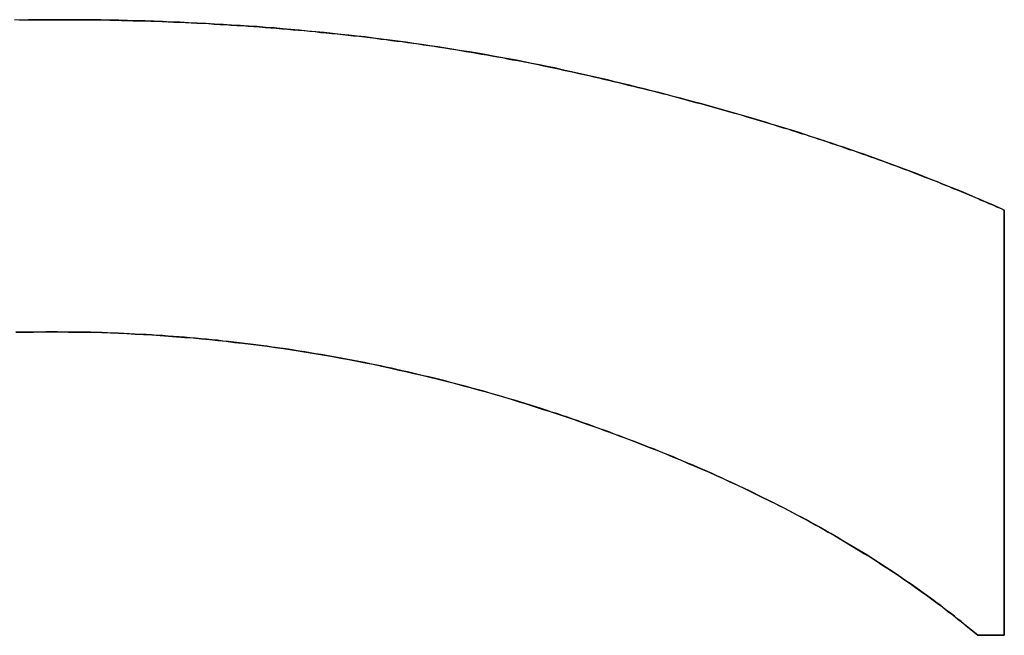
# Model space of a CAD drawing. Extents: x -3.81 to 3.81, y -1.89 to 1.9.
# Tile 78 of 149: x -0.1861 to -0.148, y 1.2458 to 1.2696. Entities that reach past the tile are written whole.
import ezdxf

# ---------------------------------------------------------------- set-up
doc = ezdxf.new("R2010")
doc.units = 0
doc.layers.get('0').update_dxf_attribs({"linetype": 'CONTINUOUS'})

# ---------------------------------------------------------------- blocks, each defined once
blk = doc.blocks.new('*U1')
for p, q in [((-0.14803, 1.26223, 4.21), (-0.14803, 1.26223, 4.2098)), ((-0.14803, 1.245773, 4.2098), (-0.14803, 1.26223, 4.2098)), ((-0.14803, 1.26223, 4.21), (-0.14803, 1.245773, 4.21)), ((-0.184887, 1.257516, 4.21), (-0.184887, 1.257516, 4.2098)), ((-0.184887, 1.257516, 4.21), (-0.184887, 1.257516, 4.2098)), ((-0.149058, 1.245773, 4.21), (-0.149058, 1.245773, 4.2098)), ((-0.149058, 1.245773, 4.2098), (-0.14803, 1.245773, 4.2098)), ((-0.14803, 1.245773, 4.21), (-0.149058, 1.245773, 4.21))]:
    blk.add_line(p, q)
at = {"extrusion": (-1, 0, 0)}
for p, q in [((-0.14803, 1.26223, 4.21), (-0.14803, 1.245773, 4.21)), ((-0.14803, 1.26223, 4.21), (-0.14803, 1.26223, 4.2098)), ((-0.14803, 1.245773, 4.2098), (-0.14803, 1.26223, 4.2098)), ((-0.14803, 1.245773, 4.21), (-0.14803, 1.245773, 4.2098))]:
    blk.add_line(p, q, dxfattribs=at)
at = {"extrusion": (0, 1, 0)}
for p, q in [((-0.14803, 1.245773, 4.21), (-0.149058, 1.245773, 4.21)), ((-0.149058, 1.245773, 4.21), (-0.149058, 1.245773, 4.2098)), ((-0.149058, 1.245773, 4.2098), (-0.14803, 1.245773, 4.2098)), ((-0.14803, 1.245773, 4.21), (-0.14803, 1.245773, 4.2098))]:
    blk.add_line(p, q, dxfattribs=at)
for points in [[(-0.186148, 1.26959, 4.21), (-0.185792, 1.26959, 4.21), (-0.185434, 1.2696, 4.21), (-0.185076, 1.2696, 4.21), (-0.184715, 1.2696, 4.21)], [(-0.184715, 1.2696, 4.2098), (-0.185256, 1.2696, 4.2098), (-0.185795, 1.26959, 4.2098), (-0.18633, 1.26958, 4.2098)], [(-0.184715, 1.2696, 4.2098), (-0.185256, 1.2696, 4.2098), (-0.185795, 1.26959, 4.2098), (-0.18633, 1.26958, 4.2098)], [(-0.186148, 1.26959, 4.21), (-0.185792, 1.26959, 4.21), (-0.185434, 1.2696, 4.21), (-0.185076, 1.2696, 4.21), (-0.184715, 1.2696, 4.21)], [(-0.184715, 1.2696, 4.21), (-0.184484, 1.2696, 4.21), (-0.184253, 1.2696, 4.21), (-0.184022, 1.2696, 4.21), (-0.183792, 1.2696, 4.21), (-0.183562, 1.2696, 4.21), (-0.183333, 1.26959, 4.21), (-0.183104, 1.26959, 4.21), (-0.182876, 1.26959, 4.21), (-0.182647, 1.26958, 4.21), (-0.182419, 1.26958, 4.21), (-0.182192, 1.26957, 4.21), (-0.181965, 1.26957, 4.21), (-0.181738, 1.26956, 4.21), (-0.181512, 1.26956, 4.21), (-0.181286, 1.26955, 4.21), (-0.181061, 1.26954, 4.21), (-0.180836, 1.26954, 4.21), (-0.180611, 1.26953, 4.21), (-0.180387, 1.26952, 4.21), (-0.180163, 1.26951, 4.21), (-0.17994, 1.2695, 4.21), (-0.179717, 1.26949, 4.21), (-0.179494, 1.26948, 4.21), (-0.179272, 1.26947, 4.21), (-0.17905, 1.26946, 4.21), (-0.178828, 1.26945, 4.21), (-0.178607, 1.26943, 4.21), (-0.178386, 1.26942, 4.21), (-0.178166, 1.26941, 4.21), (-0.177946, 1.26939, 4.21), (-0.177727, 1.26938, 4.21), (-0.177507, 1.26937, 4.21), (-0.177289, 1.26935, 4.21), (-0.17707, 1.26934, 4.21), (-0.176852, 1.26932, 4.21), (-0.176635, 1.2693, 4.21), (-0.176418, 1.26929, 4.21), (-0.176201, 1.26927, 4.21), (-0.175985, 1.26925, 4.21), (-0.175769, 1.26923, 4.21), (-0.175553, 1.26921, 4.21), (-0.175338, 1.2692, 4.21), (-0.175123, 1.26918, 4.21), (-0.174909, 1.26916, 4.21), (-0.174695, 1.26914, 4.21), (-0.174481, 1.26911, 4.21), (-0.174268, 1.26909, 4.21), (-0.174055, 1.26907, 4.21), (-0.173843, 1.26905, 4.21), (-0.173631, 1.26903, 4.21), (-0.173419, 1.269, 4.21), (-0.173208, 1.26898, 4.21), (-0.172997, 1.26896, 4.21), (-0.172786, 1.26893, 4.21), (-0.172576, 1.26891, 4.21), (-0.172367, 1.26888, 4.21), (-0.172158, 1.26885, 4.21), (-0.171949, 1.26883, 4.21), (-0.17174, 1.2688, 4.21), (-0.171532, 1.26877, 4.21), (-0.171324, 1.26875, 4.21), (-0.171117, 1.26872, 4.21), (-0.17091, 1.26869, 4.21), (-0.170704, 1.26866, 4.21), (-0.170498, 1.26863, 4.21), (-0.170292, 1.2686, 4.21), (-0.170087, 1.26857, 4.21), (-0.169882, 1.26854, 4.21), (-0.169677, 1.26851, 4.21), (-0.169473, 1.26847, 4.21), (-0.169269, 1.26844, 4.21), (-0.169066, 1.26841, 4.21), (-0.168863, 1.26837, 4.21), (-0.16866, 1.26834, 4.21), (-0.168458, 1.26831, 4.21), (-0.168257, 1.26827, 4.21), (-0.168055, 1.26824, 4.21), (-0.167854, 1.2682, 4.21), (-0.167654, 1.26816, 4.21), (-0.167453, 1.26813, 4.21), (-0.167254, 1.26809, 4.21), (-0.167054, 1.26805, 4.21), (-0.166855, 1.26802, 4.21), (-0.166657, 1.26798, 4.21), (-0.166458, 1.26794, 4.21), (-0.166261, 1.2679, 4.21), (-0.166063, 1.26786, 4.21), (-0.165866, 1.26782, 4.21), (-0.16567, 1.26778, 4.21), (-0.165473, 1.26774, 4.21), (-0.165277, 1.2677, 4.21), (-0.165082, 1.26765, 4.21), (-0.164887, 1.26761, 4.21), (-0.164692, 1.26757, 4.21), (-0.164498, 1.26752, 4.21), (-0.164304, 1.26748, 4.21), (-0.164111, 1.26744, 4.21), (-0.163918, 1.26739, 4.21), (-0.163725, 1.26735, 4.21), (-0.163533, 1.2673, 4.21), (-0.163342, 1.26726, 4.21), (-0.163151, 1.26721, 4.21), (-0.16296, 1.26717, 4.21), (-0.16277, 1.26712, 4.21), (-0.162581, 1.26707, 4.21), (-0.162391, 1.26703, 4.21), (-0.162203, 1.26698, 4.21), (-0.162014, 1.26693, 4.21), (-0.161827, 1.26689, 4.21), (-0.161639, 1.26684, 4.21), (-0.161453, 1.26679, 4.21), (-0.161266, 1.26674, 4.21), (-0.16108, 1.2667, 4.21), (-0.160895, 1.26665, 4.21), (-0.16071, 1.2666, 4.21), (-0.160526, 1.26655, 4.21), (-0.160342, 1.2665, 4.21), (-0.160158, 1.26645, 4.21), (-0.159975, 1.2664, 4.21), (-0.159792, 1.26635, 4.21), (-0.15961, 1.2663, 4.21), (-0.159429, 1.26625, 4.21), (-0.159247, 1.2662, 4.21), (-0.159067, 1.26615, 4.21), (-0.158886, 1.2661, 4.21), (-0.158707, 1.26605, 4.21), (-0.158527, 1.266, 4.21), (-0.158349, 1.26595, 4.21), (-0.15817, 1.2659, 4.21), (-0.157992, 1.26584, 4.21), (-0.157815, 1.26579, 4.21), (-0.157638, 1.26574, 4.21), (-0.157461, 1.26569, 4.21), (-0.157285, 1.26563, 4.21), (-0.15711, 1.26558, 4.21), (-0.156935, 1.26553, 4.21), (-0.15676, 1.26547, 4.21), (-0.156586, 1.26542, 4.21), (-0.156412, 1.26537, 4.21), (-0.156239, 1.26531, 4.21), (-0.156067, 1.26526, 4.21), (-0.155894, 1.2652, 4.21), (-0.155723, 1.26515, 4.21), (-0.155551, 1.26509, 4.21), (-0.15538, 1.26504, 4.21), (-0.15521, 1.26498, 4.21), (-0.15504, 1.26493, 4.21), (-0.154871, 1.26487, 4.21), (-0.154702, 1.26481, 4.21), (-0.154533, 1.26476, 4.21), (-0.154365, 1.2647, 4.21), (-0.154198, 1.26464, 4.21), (-0.154031, 1.26458, 4.21), (-0.153864, 1.26453, 4.21), (-0.153698, 1.26447, 4.21), (-0.153532, 1.26441, 4.21), (-0.153367, 1.26435, 4.21), (-0.153202, 1.26429, 4.21), (-0.153038, 1.26424, 4.21), (-0.152874, 1.26418, 4.21), (-0.152711, 1.26412, 4.21), (-0.152548, 1.26406, 4.21), (-0.152386, 1.264, 4.21), (-0.152224, 1.26394, 4.21), (-0.152062, 1.26388, 4.21), (-0.151901, 1.26382, 4.21), (-0.151741, 1.26376, 4.21), (-0.151581, 1.2637, 4.21), (-0.151421, 1.26363, 4.21), (-0.151262, 1.26357, 4.21), (-0.151103, 1.26351, 4.21), (-0.150945, 1.26345, 4.21), (-0.150788, 1.26339, 4.21), (-0.15063, 1.26333, 4.21), (-0.150474, 1.26326, 4.21), (-0.150317, 1.2632, 4.21), (-0.150162, 1.26314, 4.21), (-0.150006, 1.26307, 4.21), (-0.149851, 1.26301, 4.21), (-0.149697, 1.26295, 4.21), (-0.149543, 1.26288, 4.21), (-0.14939, 1.26282, 4.21), (-0.149237, 1.26275, 4.21), (-0.149084, 1.26269, 4.21), (-0.148932, 1.26262, 4.21), (-0.14878, 1.26256, 4.21), (-0.148629, 1.26249, 4.21), (-0.148479, 1.26243, 4.21), (-0.148329, 1.26236, 4.21), (-0.148179, 1.2623, 4.21), (-0.14803, 1.26223, 4.21)], [(-0.14803, 1.26223, 4.2098), (-0.148254, 1.26233, 4.2098), (-0.14848, 1.26243, 4.2098), (-0.148707, 1.26253, 4.2098), (-0.148934, 1.26263, 4.2098), (-0.149163, 1.26272, 4.2098), (-0.149393, 1.26282, 4.2098), (-0.149624, 1.26292, 4.2098), (-0.149856, 1.26301, 4.2098), (-0.150089, 1.26311, 4.2098), (-0.150324, 1.2632, 4.2098), (-0.150559, 1.2633, 4.2098), (-0.150795, 1.26339, 4.2098), (-0.151032, 1.26348, 4.2098), (-0.151271, 1.26358, 4.2098), (-0.15151, 1.26367, 4.2098), (-0.151751, 1.26376, 4.2098), (-0.151992, 1.26385, 4.2098), (-0.152235, 1.26394, 4.2098), (-0.152479, 1.26403, 4.2098), (-0.152724, 1.26412, 4.2098), (-0.15297, 1.26421, 4.2098), (-0.153216, 1.2643, 4.2098), (-0.153464, 1.26439, 4.2098), (-0.153713, 1.26447, 4.2098), (-0.153964, 1.26456, 4.2098), (-0.154215, 1.26465, 4.2098), (-0.154467, 1.26473, 4.2098), (-0.15472, 1.26482, 4.2098), (-0.154975, 1.2649, 4.2098), (-0.15523, 1.26499, 4.2098), (-0.155487, 1.26507, 4.2098), (-0.155744, 1.26515, 4.2098), (-0.156003, 1.26524, 4.2098), (-0.156262, 1.26532, 4.2098), (-0.156523, 1.2654, 4.2098), (-0.156785, 1.26548, 4.2098), (-0.157048, 1.26556, 4.2098), (-0.157312, 1.26564, 4.2098), (-0.157577, 1.26572, 4.2098), (-0.157843, 1.2658, 4.2098), (-0.15811, 1.26588, 4.2098), (-0.158378, 1.26596, 4.2098), (-0.158647, 1.26603, 4.2098), (-0.158918, 1.26611, 4.2098), (-0.159189, 1.26619, 4.2098), (-0.159461, 1.26626, 4.2098), (-0.159735, 1.26634, 4.2098), (-0.16001, 1.26641, 4.2098), (-0.160285, 1.26649, 4.2098), (-0.160562, 1.26656, 4.2098), (-0.16084, 1.26663, 4.2098), (-0.161118, 1.26671, 4.2098), (-0.161398, 1.26678, 4.2098), (-0.161679, 1.26685, 4.2098), (-0.161961, 1.26692, 4.2098), (-0.162244, 1.26699, 4.2098), (-0.162528, 1.26706, 4.2098), (-0.162814, 1.26713, 4.2098), (-0.1631, 1.2672, 4.2098), (-0.163387, 1.26727, 4.2098), (-0.163676, 1.26733, 4.2098), (-0.163965, 1.2674, 4.2098), (-0.164255, 1.26747, 4.2098), (-0.164547, 1.26753, 4.2098), (-0.164839, 1.2676, 4.2098), (-0.165133, 1.26766, 4.2098), (-0.165427, 1.26773, 4.2098), (-0.165722, 1.26779, 4.2098), (-0.166018, 1.26785, 4.2098), (-0.166315, 1.26791, 4.2098), (-0.166613, 1.26797, 4.2098), (-0.166912, 1.26803, 4.2098), (-0.167211, 1.26808, 4.2098), (-0.167512, 1.26814, 4.2098), (-0.167813, 1.26819, 4.2098), (-0.168115, 1.26825, 4.2098), (-0.168419, 1.2683, 4.2098), (-0.168723, 1.26835, 4.2098), (-0.169028, 1.2684, 4.2098), (-0.169333, 1.26845, 4.2098), (-0.16964, 1.2685, 4.2098), (-0.169948, 1.26855, 4.2098), (-0.170256, 1.26859, 4.2098), (-0.170566, 1.26864, 4.2098), (-0.170876, 1.26868, 4.2098), (-0.171187, 1.26873, 4.2098), (-0.171499, 1.26877, 4.2098), (-0.171812, 1.26881, 4.2098), (-0.172126, 1.26885, 4.2098), (-0.172441, 1.26889, 4.2098), (-0.172757, 1.26893, 4.2098), (-0.173073, 1.26896, 4.2098), (-0.173391, 1.269, 4.2098), (-0.173709, 1.26903, 4.2098), (-0.174028, 1.26907, 4.2098), (-0.174348, 1.2691, 4.2098), (-0.174669, 1.26913, 4.2098), (-0.174991, 1.26916, 4.2098), (-0.175314, 1.26919, 4.2098), (-0.175638, 1.26922, 4.2098), (-0.175962, 1.26925, 4.2098), (-0.176288, 1.26928, 4.2098), (-0.176614, 1.2693, 4.2098), (-0.176942, 1.26933, 4.2098), (-0.17727, 1.26935, 4.2098), (-0.177599, 1.26937, 4.2098), (-0.177929, 1.26939, 4.2098), (-0.17826, 1.26941, 4.2098), (-0.178591, 1.26943, 4.2098), (-0.178924, 1.26945, 4.2098), (-0.179258, 1.26947, 4.2098), (-0.179592, 1.26948, 4.2098), (-0.179927, 1.2695, 4.2098), (-0.180263, 1.26951, 4.2098), (-0.180601, 1.26953, 4.2098), (-0.180939, 1.26954, 4.2098), (-0.181277, 1.26955, 4.2098), (-0.181617, 1.26956, 4.2098), (-0.181958, 1.26957, 4.2098), (-0.182299, 1.26958, 4.2098), (-0.182642, 1.26958, 4.2098), (-0.182985, 1.26959, 4.2098), (-0.183329, 1.26959, 4.2098), (-0.183675, 1.2696, 4.2098), (-0.184021, 1.2696, 4.2098), (-0.184368, 1.2696, 4.2098), (-0.184715, 1.2696, 4.2098)], [(-0.14803, 1.26223, 4.2098), (-0.148254, 1.26233, 4.2098), (-0.14848, 1.26243, 4.2098), (-0.148707, 1.26253, 4.2098), (-0.148934, 1.26263, 4.2098), (-0.149163, 1.26272, 4.2098), (-0.149393, 1.26282, 4.2098), (-0.149624, 1.26292, 4.2098), (-0.149856, 1.26301, 4.2098), (-0.150089, 1.26311, 4.2098), (-0.150324, 1.2632, 4.2098), (-0.150559, 1.2633, 4.2098), (-0.150795, 1.26339, 4.2098), (-0.151032, 1.26348, 4.2098), (-0.151271, 1.26358, 4.2098), (-0.15151, 1.26367, 4.2098), (-0.151751, 1.26376, 4.2098), (-0.151992, 1.26385, 4.2098), (-0.152235, 1.26394, 4.2098), (-0.152479, 1.26403, 4.2098), (-0.152724, 1.26412, 4.2098), (-0.15297, 1.26421, 4.2098), (-0.153216, 1.2643, 4.2098), (-0.153464, 1.26439, 4.2098), (-0.153713, 1.26447, 4.2098), (-0.153964, 1.26456, 4.2098), (-0.154215, 1.26465, 4.2098), (-0.154467, 1.26473, 4.2098), (-0.15472, 1.26482, 4.2098), (-0.154975, 1.2649, 4.2098), (-0.15523, 1.26499, 4.2098), (-0.155487, 1.26507, 4.2098), (-0.155744, 1.26515, 4.2098), (-0.156003, 1.26524, 4.2098), (-0.156262, 1.26532, 4.2098), (-0.156523, 1.2654, 4.2098), (-0.156785, 1.26548, 4.2098), (-0.157048, 1.26556, 4.2098), (-0.157312, 1.26564, 4.2098), (-0.157577, 1.26572, 4.2098), (-0.157843, 1.2658, 4.2098), (-0.15811, 1.26588, 4.2098), (-0.158378, 1.26596, 4.2098), (-0.158647, 1.26603, 4.2098), (-0.158918, 1.26611, 4.2098), (-0.159189, 1.26619, 4.2098), (-0.159461, 1.26626, 4.2098), (-0.159735, 1.26634, 4.2098), (-0.16001, 1.26641, 4.2098), (-0.160285, 1.26649, 4.2098), (-0.160562, 1.26656, 4.2098), (-0.16084, 1.26663, 4.2098), (-0.161118, 1.26671, 4.2098), (-0.161398, 1.26678, 4.2098), (-0.161679, 1.26685, 4.2098), (-0.161961, 1.26692, 4.2098), (-0.162244, 1.26699, 4.2098), (-0.162528, 1.26706, 4.2098), (-0.162814, 1.26713, 4.2098), (-0.1631, 1.2672, 4.2098), (-0.163387, 1.26727, 4.2098), (-0.163676, 1.26733, 4.2098), (-0.163965, 1.2674, 4.2098), (-0.164255, 1.26747, 4.2098), (-0.164547, 1.26753, 4.2098), (-0.164839, 1.2676, 4.2098), (-0.165133, 1.26766, 4.2098), (-0.165427, 1.26773, 4.2098), (-0.165722, 1.26779, 4.2098), (-0.166018, 1.26785, 4.2098), (-0.166315, 1.26791, 4.2098), (-0.166613, 1.26797, 4.2098), (-0.166912, 1.26803, 4.2098), (-0.167211, 1.26808, 4.2098), (-0.167512, 1.26814, 4.2098), (-0.167813, 1.26819, 4.2098), (-0.168115, 1.26825, 4.2098), (-0.168419, 1.2683, 4.2098), (-0.168723, 1.26835, 4.2098), (-0.169028, 1.2684, 4.2098), (-0.169333, 1.26845, 4.2098), (-0.16964, 1.2685, 4.2098), (-0.169948, 1.26855, 4.2098), (-0.170256, 1.26859, 4.2098), (-0.170566, 1.26864, 4.2098), (-0.170876, 1.26868, 4.2098), (-0.171187, 1.26873, 4.2098), (-0.171499, 1.26877, 4.2098), (-0.171812, 1.26881, 4.2098), (-0.172126, 1.26885, 4.2098), (-0.172441, 1.26889, 4.2098), (-0.172757, 1.26893, 4.2098), (-0.173073, 1.26896, 4.2098), (-0.173391, 1.269, 4.2098), (-0.173709, 1.26903, 4.2098), (-0.174028, 1.26907, 4.2098), (-0.174348, 1.2691, 4.2098), (-0.174669, 1.26913, 4.2098), (-0.174991, 1.26916, 4.2098), (-0.175314, 1.26919, 4.2098), (-0.175638, 1.26922, 4.2098), (-0.175962, 1.26925, 4.2098), (-0.176288, 1.26928, 4.2098), (-0.176614, 1.2693, 4.2098), (-0.176942, 1.26933, 4.2098), (-0.17727, 1.26935, 4.2098), (-0.177599, 1.26937, 4.2098), (-0.177929, 1.26939, 4.2098), (-0.17826, 1.26941, 4.2098), (-0.178591, 1.26943, 4.2098), (-0.178924, 1.26945, 4.2098), (-0.179258, 1.26947, 4.2098), (-0.179592, 1.26948, 4.2098), (-0.179927, 1.2695, 4.2098), (-0.180263, 1.26951, 4.2098), (-0.180601, 1.26953, 4.2098), (-0.180939, 1.26954, 4.2098), (-0.181277, 1.26955, 4.2098), (-0.181617, 1.26956, 4.2098), (-0.181958, 1.26957, 4.2098), (-0.182299, 1.26958, 4.2098), (-0.182642, 1.26958, 4.2098), (-0.182985, 1.26959, 4.2098), (-0.183329, 1.26959, 4.2098), (-0.183675, 1.2696, 4.2098), (-0.184021, 1.2696, 4.2098), (-0.184368, 1.2696, 4.2098), (-0.184715, 1.2696, 4.2098)], [(-0.184715, 1.2696, 4.21), (-0.184484, 1.2696, 4.21), (-0.184253, 1.2696, 4.21), (-0.184022, 1.2696, 4.21), (-0.183792, 1.2696, 4.21), (-0.183562, 1.2696, 4.21), (-0.183333, 1.26959, 4.21), (-0.183104, 1.26959, 4.21), (-0.182876, 1.26959, 4.21), (-0.182647, 1.26958, 4.21), (-0.182419, 1.26958, 4.21), (-0.182192, 1.26957, 4.21), (-0.181965, 1.26957, 4.21), (-0.181738, 1.26956, 4.21), (-0.181512, 1.26956, 4.21), (-0.181286, 1.26955, 4.21), (-0.181061, 1.26954, 4.21), (-0.180836, 1.26954, 4.21), (-0.180611, 1.26953, 4.21), (-0.180387, 1.26952, 4.21), (-0.180163, 1.26951, 4.21), (-0.17994, 1.2695, 4.21), (-0.179717, 1.26949, 4.21), (-0.179494, 1.26948, 4.21), (-0.179272, 1.26947, 4.21), (-0.17905, 1.26946, 4.21), (-0.178828, 1.26945, 4.21), (-0.178607, 1.26943, 4.21), (-0.178386, 1.26942, 4.21), (-0.178166, 1.26941, 4.21), (-0.177946, 1.26939, 4.21), (-0.177727, 1.26938, 4.21), (-0.177507, 1.26937, 4.21), (-0.177289, 1.26935, 4.21), (-0.17707, 1.26934, 4.21), (-0.176852, 1.26932, 4.21), (-0.176635, 1.2693, 4.21), (-0.176418, 1.26929, 4.21), (-0.176201, 1.26927, 4.21), (-0.175985, 1.26925, 4.21), (-0.175769, 1.26923, 4.21), (-0.175553, 1.26921, 4.21), (-0.175338, 1.2692, 4.21), (-0.175123, 1.26918, 4.21), (-0.174909, 1.26916, 4.21), (-0.174695, 1.26914, 4.21), (-0.174481, 1.26911, 4.21), (-0.174268, 1.26909, 4.21), (-0.174055, 1.26907, 4.21), (-0.173843, 1.26905, 4.21), (-0.173631, 1.26903, 4.21), (-0.173419, 1.269, 4.21), (-0.173208, 1.26898, 4.21), (-0.172997, 1.26896, 4.21), (-0.172786, 1.26893, 4.21), (-0.172576, 1.26891, 4.21), (-0.172367, 1.26888, 4.21), (-0.172158, 1.26885, 4.21), (-0.171949, 1.26883, 4.21), (-0.17174, 1.2688, 4.21), (-0.171532, 1.26877, 4.21), (-0.171324, 1.26875, 4.21), (-0.171117, 1.26872, 4.21), (-0.17091, 1.26869, 4.21), (-0.170704, 1.26866, 4.21), (-0.170498, 1.26863, 4.21), (-0.170292, 1.2686, 4.21), (-0.170087, 1.26857, 4.21), (-0.169882, 1.26854, 4.21), (-0.169677, 1.26851, 4.21), (-0.169473, 1.26847, 4.21), (-0.169269, 1.26844, 4.21), (-0.169066, 1.26841, 4.21), (-0.168863, 1.26837, 4.21), (-0.16866, 1.26834, 4.21), (-0.168458, 1.26831, 4.21), (-0.168257, 1.26827, 4.21), (-0.168055, 1.26824, 4.21), (-0.167854, 1.2682, 4.21), (-0.167654, 1.26816, 4.21), (-0.167453, 1.26813, 4.21), (-0.167254, 1.26809, 4.21), (-0.167054, 1.26805, 4.21), (-0.166855, 1.26802, 4.21), (-0.166657, 1.26798, 4.21), (-0.166458, 1.26794, 4.21), (-0.166261, 1.2679, 4.21), (-0.166063, 1.26786, 4.21), (-0.165866, 1.26782, 4.21), (-0.16567, 1.26778, 4.21), (-0.165473, 1.26774, 4.21), (-0.165277, 1.2677, 4.21), (-0.165082, 1.26765, 4.21), (-0.164887, 1.26761, 4.21), (-0.164692, 1.26757, 4.21), (-0.164498, 1.26752, 4.21), (-0.164304, 1.26748, 4.21), (-0.164111, 1.26744, 4.21), (-0.163918, 1.26739, 4.21), (-0.163725, 1.26735, 4.21), (-0.163533, 1.2673, 4.21), (-0.163342, 1.26726, 4.21), (-0.163151, 1.26721, 4.21), (-0.16296, 1.26717, 4.21), (-0.16277, 1.26712, 4.21), (-0.162581, 1.26707, 4.21), (-0.162391, 1.26703, 4.21), (-0.162203, 1.26698, 4.21), (-0.162014, 1.26693, 4.21), (-0.161827, 1.26689, 4.21), (-0.161639, 1.26684, 4.21), (-0.161453, 1.26679, 4.21), (-0.161266, 1.26674, 4.21), (-0.16108, 1.2667, 4.21), (-0.160895, 1.26665, 4.21), (-0.16071, 1.2666, 4.21), (-0.160526, 1.26655, 4.21), (-0.160342, 1.2665, 4.21), (-0.160158, 1.26645, 4.21), (-0.159975, 1.2664, 4.21), (-0.159792, 1.26635, 4.21), (-0.15961, 1.2663, 4.21), (-0.159429, 1.26625, 4.21), (-0.159247, 1.2662, 4.21), (-0.159067, 1.26615, 4.21), (-0.158886, 1.2661, 4.21), (-0.158707, 1.26605, 4.21), (-0.158527, 1.266, 4.21), (-0.158349, 1.26595, 4.21), (-0.15817, 1.2659, 4.21), (-0.157992, 1.26584, 4.21), (-0.157815, 1.26579, 4.21), (-0.157638, 1.26574, 4.21), (-0.157461, 1.26569, 4.21), (-0.157285, 1.26563, 4.21), (-0.15711, 1.26558, 4.21), (-0.156935, 1.26553, 4.21), (-0.15676, 1.26547, 4.21), (-0.156586, 1.26542, 4.21), (-0.156412, 1.26537, 4.21), (-0.156239, 1.26531, 4.21), (-0.156067, 1.26526, 4.21), (-0.155894, 1.2652, 4.21), (-0.155723, 1.26515, 4.21), (-0.155551, 1.26509, 4.21), (-0.15538, 1.26504, 4.21), (-0.15521, 1.26498, 4.21), (-0.15504, 1.26493, 4.21), (-0.154871, 1.26487, 4.21), (-0.154702, 1.26481, 4.21), (-0.154533, 1.26476, 4.21), (-0.154365, 1.2647, 4.21), (-0.154198, 1.26464, 4.21), (-0.154031, 1.26458, 4.21), (-0.153864, 1.26453, 4.21), (-0.153698, 1.26447, 4.21), (-0.153532, 1.26441, 4.21), (-0.153367, 1.26435, 4.21), (-0.153202, 1.26429, 4.21), (-0.153038, 1.26424, 4.21), (-0.152874, 1.26418, 4.21), (-0.152711, 1.26412, 4.21), (-0.152548, 1.26406, 4.21), (-0.152386, 1.264, 4.21), (-0.152224, 1.26394, 4.21), (-0.152062, 1.26388, 4.21), (-0.151901, 1.26382, 4.21), (-0.151741, 1.26376, 4.21), (-0.151581, 1.2637, 4.21), (-0.151421, 1.26363, 4.21), (-0.151262, 1.26357, 4.21), (-0.151103, 1.26351, 4.21), (-0.150945, 1.26345, 4.21), (-0.150788, 1.26339, 4.21), (-0.15063, 1.26333, 4.21), (-0.150474, 1.26326, 4.21), (-0.150317, 1.2632, 4.21), (-0.150162, 1.26314, 4.21), (-0.150006, 1.26307, 4.21), (-0.149851, 1.26301, 4.21), (-0.149697, 1.26295, 4.21), (-0.149543, 1.26288, 4.21), (-0.14939, 1.26282, 4.21), (-0.149237, 1.26275, 4.21), (-0.149084, 1.26269, 4.21), (-0.148932, 1.26262, 4.21), (-0.14878, 1.26256, 4.21), (-0.148629, 1.26249, 4.21), (-0.148479, 1.26243, 4.21), (-0.148329, 1.26236, 4.21), (-0.148179, 1.2623, 4.21), (-0.14803, 1.26223, 4.21)], [(-0.184887, 1.25752, 4.21), (-0.185121, 1.25752, 4.21), (-0.185355, 1.25751, 4.21), (-0.185588, 1.25751, 4.21), (-0.18582, 1.25751, 4.21), (-0.18605, 1.2575, 4.21), (-0.18628, 1.2575, 4.21)], [(-0.186284, 1.2575, 4.2098), (-0.185938, 1.25751, 4.2098), (-0.18559, 1.25751, 4.2098), (-0.185239, 1.25752, 4.2098), (-0.184887, 1.25752, 4.2098)], [(-0.186284, 1.2575, 4.2098), (-0.185938, 1.25751, 4.2098), (-0.18559, 1.25751, 4.2098), (-0.185239, 1.25752, 4.2098), (-0.184887, 1.25752, 4.2098)], [(-0.184887, 1.25752, 4.21), (-0.185121, 1.25752, 4.21), (-0.185355, 1.25751, 4.21), (-0.185588, 1.25751, 4.21), (-0.18582, 1.25751, 4.21), (-0.18605, 1.2575, 4.21), (-0.18628, 1.2575, 4.21)], [(-0.149058, 1.24577, 4.21), (-0.149184, 1.24588, 4.21), (-0.149311, 1.24598, 4.21), (-0.149439, 1.24609, 4.21), (-0.149567, 1.24619, 4.21), (-0.149697, 1.2463, 4.21), (-0.149827, 1.2464, 4.21), (-0.149958, 1.24651, 4.21), (-0.15009, 1.24661, 4.21), (-0.150223, 1.24671, 4.21), (-0.150356, 1.24681, 4.21), (-0.15049, 1.24692, 4.21), (-0.150626, 1.24702, 4.21), (-0.150762, 1.24712, 4.21), (-0.150898, 1.24722, 4.21), (-0.151036, 1.24732, 4.21), (-0.151175, 1.24742, 4.21), (-0.151314, 1.24752, 4.21), (-0.151454, 1.24762, 4.21), (-0.151595, 1.24772, 4.21), (-0.151737, 1.24782, 4.21), (-0.151879, 1.24791, 4.21), (-0.152023, 1.24801, 4.21), (-0.152167, 1.24811, 4.21), (-0.152312, 1.24821, 4.21), (-0.152458, 1.2483, 4.21), (-0.152605, 1.2484, 4.21), (-0.152752, 1.2485, 4.21), (-0.152901, 1.24859, 4.21), (-0.15305, 1.24869, 4.21), (-0.1532, 1.24878, 4.21), (-0.153351, 1.24888, 4.21), (-0.153503, 1.24897, 4.21), (-0.153655, 1.24906, 4.21), (-0.153809, 1.24916, 4.21), (-0.153963, 1.24925, 4.21), (-0.154118, 1.24934, 4.21), (-0.154274, 1.24943, 4.21), (-0.15443, 1.24953, 4.21), (-0.154588, 1.24962, 4.21), (-0.154746, 1.24971, 4.21), (-0.154905, 1.2498, 4.21), (-0.155065, 1.24989, 4.21), (-0.155226, 1.24998, 4.21), (-0.155388, 1.25007, 4.21), (-0.15555, 1.25016, 4.21), (-0.155713, 1.25025, 4.21), (-0.155877, 1.25034, 4.21), (-0.156042, 1.25042, 4.21), (-0.156208, 1.25051, 4.21), (-0.156375, 1.2506, 4.21), (-0.156542, 1.25069, 4.21), (-0.15671, 1.25077, 4.21), (-0.15688, 1.25086, 4.21), (-0.157049, 1.25094, 4.21), (-0.15722, 1.25103, 4.21), (-0.157392, 1.25111, 4.21), (-0.157564, 1.2512, 4.21), (-0.157737, 1.25128, 4.21), (-0.157911, 1.25137, 4.21), (-0.158086, 1.25145, 4.21), (-0.158262, 1.25153, 4.21), (-0.158438, 1.25162, 4.21), (-0.158616, 1.2517, 4.21), (-0.158794, 1.25178, 4.21), (-0.158973, 1.25186, 4.21), (-0.159153, 1.25194, 4.21), (-0.159333, 1.25203, 4.21), (-0.159515, 1.25211, 4.21), (-0.159697, 1.25219, 4.21), (-0.15988, 1.25227, 4.21), (-0.160064, 1.25235, 4.21), (-0.160249, 1.25242, 4.21), (-0.160435, 1.2525, 4.21), (-0.160621, 1.25258, 4.21), (-0.160808, 1.25266, 4.21), (-0.160996, 1.25274, 4.21), (-0.161185, 1.25281, 4.21), (-0.161375, 1.25289, 4.21), (-0.161566, 1.25297, 4.21), (-0.161757, 1.25304, 4.21), (-0.161949, 1.25312, 4.21), (-0.162142, 1.25319, 4.21), (-0.162336, 1.25327, 4.21), (-0.162531, 1.25334, 4.21), (-0.162727, 1.25342, 4.21), (-0.162923, 1.25349, 4.21), (-0.16312, 1.25356, 4.21), (-0.163318, 1.25364, 4.21), (-0.163517, 1.25371, 4.21), (-0.163717, 1.25378, 4.21), (-0.163917, 1.25385, 4.21), (-0.164118, 1.25393, 4.21), (-0.164321, 1.254, 4.21), (-0.164524, 1.25407, 4.21), (-0.164727, 1.25414, 4.21), (-0.164932, 1.25421, 4.21), (-0.165137, 1.25428, 4.21), (-0.165342, 1.25435, 4.21), (-0.165547, 1.25441, 4.21), (-0.165752, 1.25448, 4.21), (-0.165957, 1.25455, 4.21), (-0.166162, 1.25461, 4.21), (-0.166368, 1.25468, 4.21), (-0.166573, 1.25474, 4.21), (-0.166779, 1.25481, 4.21), (-0.166985, 1.25487, 4.21), (-0.16719, 1.25493, 4.21), (-0.167396, 1.25499, 4.21), (-0.167603, 1.25505, 4.21), (-0.167809, 1.25511, 4.21), (-0.168015, 1.25517, 4.21), (-0.168222, 1.25523, 4.21), (-0.168428, 1.25529, 4.21), (-0.168635, 1.25534, 4.21), (-0.168842, 1.2554, 4.21), (-0.169048, 1.25545, 4.21), (-0.169255, 1.25551, 4.21), (-0.169463, 1.25556, 4.21), (-0.16967, 1.25562, 4.21), (-0.169877, 1.25567, 4.21), (-0.170085, 1.25572, 4.21), (-0.170292, 1.25577, 4.21), (-0.1705, 1.25582, 4.21), (-0.170708, 1.25587, 4.21), (-0.170916, 1.25592, 4.21), (-0.171124, 1.25597, 4.21), (-0.171332, 1.25601, 4.21), (-0.17154, 1.25606, 4.21), (-0.171748, 1.25611, 4.21), (-0.171957, 1.25615, 4.21), (-0.172165, 1.2562, 4.21), (-0.172374, 1.25624, 4.21), (-0.172583, 1.25628, 4.21), (-0.172792, 1.25633, 4.21), (-0.173001, 1.25637, 4.21), (-0.17321, 1.25641, 4.21), (-0.173419, 1.25645, 4.21), (-0.173629, 1.25649, 4.21), (-0.173838, 1.25653, 4.21), (-0.174048, 1.25656, 4.21), (-0.174257, 1.2566, 4.21), (-0.174467, 1.25664, 4.21), (-0.174677, 1.25667, 4.21), (-0.174887, 1.25671, 4.21), (-0.175097, 1.25674, 4.21), (-0.175308, 1.25677, 4.21), (-0.175518, 1.25681, 4.21), (-0.175729, 1.25684, 4.21), (-0.175939, 1.25687, 4.21), (-0.17615, 1.2569, 4.21), (-0.176361, 1.25693, 4.21), (-0.176572, 1.25696, 4.21), (-0.176783, 1.25699, 4.21), (-0.176994, 1.25701, 4.21), (-0.177205, 1.25704, 4.21), (-0.177417, 1.25707, 4.21), (-0.177628, 1.25709, 4.21), (-0.17784, 1.25712, 4.21), (-0.178052, 1.25714, 4.21), (-0.178263, 1.25716, 4.21), (-0.178475, 1.25719, 4.21), (-0.178687, 1.25721, 4.21), (-0.1789, 1.25723, 4.21), (-0.179112, 1.25725, 4.21), (-0.179324, 1.25727, 4.21), (-0.179537, 1.25729, 4.21), (-0.17975, 1.25731, 4.21), (-0.179962, 1.25732, 4.21), (-0.180175, 1.25734, 4.21), (-0.180388, 1.25735, 4.21), (-0.180601, 1.25737, 4.21), (-0.180814, 1.25738, 4.21), (-0.181028, 1.2574, 4.21), (-0.181241, 1.25741, 4.21), (-0.181455, 1.25742, 4.21), (-0.181668, 1.25743, 4.21), (-0.181882, 1.25744, 4.21), (-0.182096, 1.25745, 4.21), (-0.18231, 1.25746, 4.21), (-0.182524, 1.25747, 4.21), (-0.182738, 1.25748, 4.21), (-0.182953, 1.25749, 4.21), (-0.183167, 1.25749, 4.21), (-0.183382, 1.2575, 4.21), (-0.183596, 1.2575, 4.21), (-0.183811, 1.25751, 4.21), (-0.184026, 1.25751, 4.21), (-0.184241, 1.25751, 4.21), (-0.184456, 1.25751, 4.21), (-0.184671, 1.25752, 4.21), (-0.184887, 1.25752, 4.21)], [(-0.184887, 1.25752, 4.2098), (-0.184563, 1.25752, 4.2098), (-0.184239, 1.25751, 4.2098), (-0.183916, 1.25751, 4.2098), (-0.183593, 1.2575, 4.2098), (-0.18327, 1.2575, 4.2098), (-0.182948, 1.25749, 4.2098), (-0.182625, 1.25748, 4.2098), (-0.182303, 1.25746, 4.2098), (-0.181981, 1.25745, 4.2098), (-0.18166, 1.25743, 4.2098), (-0.181339, 1.25742, 4.2098), (-0.181018, 1.2574, 4.2098), (-0.180697, 1.25738, 4.2098), (-0.180376, 1.25735, 4.2098), (-0.180056, 1.25733, 4.2098), (-0.179736, 1.2573, 4.2098), (-0.179416, 1.25728, 4.2098), (-0.179097, 1.25725, 4.2098), (-0.178778, 1.25722, 4.2098), (-0.178459, 1.25718, 4.2098), (-0.17814, 1.25715, 4.2098), (-0.177821, 1.25711, 4.2098), (-0.177503, 1.25708, 4.2098), (-0.177185, 1.25704, 4.2098), (-0.176868, 1.257, 4.2098), (-0.17655, 1.25696, 4.2098), (-0.176233, 1.25691, 4.2098), (-0.175916, 1.25687, 4.2098), (-0.175599, 1.25682, 4.2098), (-0.175283, 1.25677, 4.2098), (-0.174967, 1.25672, 4.2098), (-0.174651, 1.25667, 4.2098), (-0.174335, 1.25661, 4.2098), (-0.17402, 1.25656, 4.2098), (-0.173704, 1.2565, 4.2098), (-0.17339, 1.25644, 4.2098), (-0.173075, 1.25638, 4.2098), (-0.172761, 1.25632, 4.2098), (-0.172446, 1.25626, 4.2098), (-0.172132, 1.25619, 4.2098), (-0.171819, 1.25612, 4.2098), (-0.171505, 1.25605, 4.2098), (-0.171192, 1.25598, 4.2098), (-0.17088, 1.25591, 4.2098), (-0.170567, 1.25584, 4.2098), (-0.170255, 1.25576, 4.2098), (-0.169942, 1.25568, 4.2098), (-0.169631, 1.25561, 4.2098), (-0.169319, 1.25553, 4.2098), (-0.169008, 1.25544, 4.2098), (-0.168697, 1.25536, 4.2098), (-0.168386, 1.25527, 4.2098), (-0.168075, 1.25519, 4.2098), (-0.167765, 1.2551, 4.2098), (-0.167455, 1.25501, 4.2098), (-0.167145, 1.25492, 4.2098), (-0.166835, 1.25482, 4.2098), (-0.166526, 1.25473, 4.2098), (-0.166217, 1.25463, 4.2098), (-0.165908, 1.25453, 4.2098), (-0.1656, 1.25443, 4.2098), (-0.165292, 1.25433, 4.2098), (-0.164984, 1.25423, 4.2098), (-0.164676, 1.25412, 4.2098), (-0.16437, 1.25401, 4.2098), (-0.164066, 1.25391, 4.2098), (-0.163764, 1.2538, 4.2098), (-0.163464, 1.25369, 4.2098), (-0.163165, 1.25358, 4.2098), (-0.162869, 1.25347, 4.2098), (-0.162574, 1.25336, 4.2098), (-0.162281, 1.25325, 4.2098), (-0.16199, 1.25313, 4.2098), (-0.161701, 1.25302, 4.2098), (-0.161414, 1.25291, 4.2098), (-0.161129, 1.25279, 4.2098), (-0.160845, 1.25267, 4.2098), (-0.160564, 1.25256, 4.2098), (-0.160284, 1.25244, 4.2098), (-0.160006, 1.25232, 4.2098), (-0.15973, 1.2522, 4.2098), (-0.159456, 1.25208, 4.2098), (-0.159184, 1.25196, 4.2098), (-0.158914, 1.25184, 4.2098), (-0.158645, 1.25171, 4.2098), (-0.158379, 1.25159, 4.2098), (-0.158114, 1.25146, 4.2098), (-0.157851, 1.25134, 4.2098), (-0.15759, 1.25121, 4.2098), (-0.157331, 1.25108, 4.2098), (-0.157074, 1.25096, 4.2098), (-0.156818, 1.25083, 4.2098), (-0.156565, 1.2507, 4.2098), (-0.156313, 1.25057, 4.2098), (-0.156063, 1.25043, 4.2098), (-0.155815, 1.2503, 4.2098), (-0.155569, 1.25017, 4.2098), (-0.155325, 1.25003, 4.2098), (-0.155083, 1.2499, 4.2098), (-0.154842, 1.24976, 4.2098), (-0.154604, 1.24963, 4.2098), (-0.154367, 1.24949, 4.2098), (-0.154132, 1.24935, 4.2098), (-0.153899, 1.24921, 4.2098), (-0.153668, 1.24907, 4.2098), (-0.153439, 1.24893, 4.2098), (-0.153212, 1.24879, 4.2098), (-0.152986, 1.24865, 4.2098), (-0.152763, 1.2485, 4.2098), (-0.152541, 1.24836, 4.2098), (-0.152321, 1.24821, 4.2098), (-0.152103, 1.24807, 4.2098), (-0.151887, 1.24792, 4.2098), (-0.151673, 1.24777, 4.2098), (-0.151461, 1.24762, 4.2098), (-0.15125, 1.24747, 4.2098), (-0.151042, 1.24732, 4.2098), (-0.150835, 1.24717, 4.2098), (-0.15063, 1.24702, 4.2098), (-0.150427, 1.24687, 4.2098), (-0.150226, 1.24671, 4.2098), (-0.150026, 1.24656, 4.2098), (-0.149829, 1.2464, 4.2098), (-0.149634, 1.24625, 4.2098), (-0.14944, 1.24609, 4.2098), (-0.149248, 1.24593, 4.2098), (-0.149058, 1.24577, 4.2098)], [(-0.184887, 1.25752, 4.2098), (-0.184563, 1.25752, 4.2098), (-0.184239, 1.25751, 4.2098), (-0.183916, 1.25751, 4.2098), (-0.183593, 1.2575, 4.2098), (-0.18327, 1.2575, 4.2098), (-0.182948, 1.25749, 4.2098), (-0.182625, 1.25748, 4.2098), (-0.182303, 1.25746, 4.2098), (-0.181981, 1.25745, 4.2098), (-0.18166, 1.25743, 4.2098), (-0.181339, 1.25742, 4.2098), (-0.181018, 1.2574, 4.2098), (-0.180697, 1.25738, 4.2098), (-0.180376, 1.25735, 4.2098), (-0.180056, 1.25733, 4.2098), (-0.179736, 1.2573, 4.2098), (-0.179416, 1.25728, 4.2098), (-0.179097, 1.25725, 4.2098), (-0.178778, 1.25722, 4.2098), (-0.178459, 1.25718, 4.2098), (-0.17814, 1.25715, 4.2098), (-0.177821, 1.25711, 4.2098), (-0.177503, 1.25708, 4.2098), (-0.177185, 1.25704, 4.2098), (-0.176868, 1.257, 4.2098), (-0.17655, 1.25696, 4.2098), (-0.176233, 1.25691, 4.2098), (-0.175916, 1.25687, 4.2098), (-0.175599, 1.25682, 4.2098), (-0.175283, 1.25677, 4.2098), (-0.174967, 1.25672, 4.2098), (-0.174651, 1.25667, 4.2098), (-0.174335, 1.25661, 4.2098), (-0.17402, 1.25656, 4.2098), (-0.173704, 1.2565, 4.2098), (-0.17339, 1.25644, 4.2098), (-0.173075, 1.25638, 4.2098), (-0.172761, 1.25632, 4.2098), (-0.172446, 1.25626, 4.2098), (-0.172132, 1.25619, 4.2098), (-0.171819, 1.25612, 4.2098), (-0.171505, 1.25605, 4.2098), (-0.171192, 1.25598, 4.2098), (-0.17088, 1.25591, 4.2098), (-0.170567, 1.25584, 4.2098), (-0.170255, 1.25576, 4.2098), (-0.169942, 1.25568, 4.2098), (-0.169631, 1.25561, 4.2098), (-0.169319, 1.25553, 4.2098), (-0.169008, 1.25544, 4.2098), (-0.168697, 1.25536, 4.2098), (-0.168386, 1.25527, 4.2098), (-0.168075, 1.25519, 4.2098), (-0.167765, 1.2551, 4.2098), (-0.167455, 1.25501, 4.2098), (-0.167145, 1.25492, 4.2098), (-0.166835, 1.25482, 4.2098), (-0.166526, 1.25473, 4.2098), (-0.166217, 1.25463, 4.2098), (-0.165908, 1.25453, 4.2098), (-0.1656, 1.25443, 4.2098), (-0.165292, 1.25433, 4.2098), (-0.164984, 1.25423, 4.2098), (-0.164676, 1.25412, 4.2098), (-0.16437, 1.25401, 4.2098), (-0.164066, 1.25391, 4.2098), (-0.163764, 1.2538, 4.2098), (-0.163464, 1.25369, 4.2098), (-0.163165, 1.25358, 4.2098), (-0.162869, 1.25347, 4.2098), (-0.162574, 1.25336, 4.2098), (-0.162281, 1.25325, 4.2098), (-0.16199, 1.25313, 4.2098), (-0.161701, 1.25302, 4.2098), (-0.161414, 1.25291, 4.2098), (-0.161129, 1.25279, 4.2098), (-0.160845, 1.25267, 4.2098), (-0.160564, 1.25256, 4.2098), (-0.160284, 1.25244, 4.2098), (-0.160006, 1.25232, 4.2098), (-0.15973, 1.2522, 4.2098), (-0.159456, 1.25208, 4.2098), (-0.159184, 1.25196, 4.2098), (-0.158914, 1.25184, 4.2098), (-0.158645, 1.25171, 4.2098), (-0.158379, 1.25159, 4.2098), (-0.158114, 1.25146, 4.2098), (-0.157851, 1.25134, 4.2098), (-0.15759, 1.25121, 4.2098), (-0.157331, 1.25108, 4.2098), (-0.157074, 1.25096, 4.2098), (-0.156818, 1.25083, 4.2098), (-0.156565, 1.2507, 4.2098), (-0.156313, 1.25057, 4.2098), (-0.156063, 1.25043, 4.2098), (-0.155815, 1.2503, 4.2098), (-0.155569, 1.25017, 4.2098), (-0.155325, 1.25003, 4.2098), (-0.155083, 1.2499, 4.2098), (-0.154842, 1.24976, 4.2098), (-0.154604, 1.24963, 4.2098), (-0.154367, 1.24949, 4.2098), (-0.154132, 1.24935, 4.2098), (-0.153899, 1.24921, 4.2098), (-0.153668, 1.24907, 4.2098), (-0.153439, 1.24893, 4.2098), (-0.153212, 1.24879, 4.2098), (-0.152986, 1.24865, 4.2098), (-0.152763, 1.2485, 4.2098), (-0.152541, 1.24836, 4.2098), (-0.152321, 1.24821, 4.2098), (-0.152103, 1.24807, 4.2098), (-0.151887, 1.24792, 4.2098), (-0.151673, 1.24777, 4.2098), (-0.151461, 1.24762, 4.2098), (-0.15125, 1.24747, 4.2098), (-0.151042, 1.24732, 4.2098), (-0.150835, 1.24717, 4.2098), (-0.15063, 1.24702, 4.2098), (-0.150427, 1.24687, 4.2098), (-0.150226, 1.24671, 4.2098), (-0.150026, 1.24656, 4.2098), (-0.149829, 1.2464, 4.2098), (-0.149634, 1.24625, 4.2098), (-0.14944, 1.24609, 4.2098), (-0.149248, 1.24593, 4.2098), (-0.149058, 1.24577, 4.2098)], [(-0.149058, 1.24577, 4.21), (-0.149184, 1.24588, 4.21), (-0.149311, 1.24598, 4.21), (-0.149439, 1.24609, 4.21), (-0.149567, 1.24619, 4.21), (-0.149697, 1.2463, 4.21), (-0.149827, 1.2464, 4.21), (-0.149958, 1.24651, 4.21), (-0.15009, 1.24661, 4.21), (-0.150223, 1.24671, 4.21), (-0.150356, 1.24681, 4.21), (-0.15049, 1.24692, 4.21), (-0.150626, 1.24702, 4.21), (-0.150762, 1.24712, 4.21), (-0.150898, 1.24722, 4.21), (-0.151036, 1.24732, 4.21), (-0.151175, 1.24742, 4.21), (-0.151314, 1.24752, 4.21), (-0.151454, 1.24762, 4.21), (-0.151595, 1.24772, 4.21), (-0.151737, 1.24782, 4.21), (-0.151879, 1.24791, 4.21), (-0.152023, 1.24801, 4.21), (-0.152167, 1.24811, 4.21), (-0.152312, 1.24821, 4.21), (-0.152458, 1.2483, 4.21), (-0.152605, 1.2484, 4.21), (-0.152752, 1.2485, 4.21), (-0.152901, 1.24859, 4.21), (-0.15305, 1.24869, 4.21), (-0.1532, 1.24878, 4.21), (-0.153351, 1.24888, 4.21), (-0.153503, 1.24897, 4.21), (-0.153655, 1.24906, 4.21), (-0.153809, 1.24916, 4.21), (-0.153963, 1.24925, 4.21), (-0.154118, 1.24934, 4.21), (-0.154274, 1.24943, 4.21), (-0.15443, 1.24953, 4.21), (-0.154588, 1.24962, 4.21), (-0.154746, 1.24971, 4.21), (-0.154905, 1.2498, 4.21), (-0.155065, 1.24989, 4.21), (-0.155226, 1.24998, 4.21), (-0.155388, 1.25007, 4.21), (-0.15555, 1.25016, 4.21), (-0.155713, 1.25025, 4.21), (-0.155877, 1.25034, 4.21), (-0.156042, 1.25042, 4.21), (-0.156208, 1.25051, 4.21), (-0.156375, 1.2506, 4.21), (-0.156542, 1.25069, 4.21), (-0.15671, 1.25077, 4.21), (-0.15688, 1.25086, 4.21), (-0.157049, 1.25094, 4.21), (-0.15722, 1.25103, 4.21), (-0.157392, 1.25111, 4.21), (-0.157564, 1.2512, 4.21), (-0.157737, 1.25128, 4.21), (-0.157911, 1.25137, 4.21), (-0.158086, 1.25145, 4.21), (-0.158262, 1.25153, 4.21), (-0.158438, 1.25162, 4.21), (-0.158616, 1.2517, 4.21), (-0.158794, 1.25178, 4.21), (-0.158973, 1.25186, 4.21), (-0.159153, 1.25194, 4.21), (-0.159333, 1.25203, 4.21), (-0.159515, 1.25211, 4.21), (-0.159697, 1.25219, 4.21), (-0.15988, 1.25227, 4.21), (-0.160064, 1.25235, 4.21), (-0.160249, 1.25242, 4.21), (-0.160435, 1.2525, 4.21), (-0.160621, 1.25258, 4.21), (-0.160808, 1.25266, 4.21), (-0.160996, 1.25274, 4.21), (-0.161185, 1.25281, 4.21), (-0.161375, 1.25289, 4.21), (-0.161566, 1.25297, 4.21), (-0.161757, 1.25304, 4.21), (-0.161949, 1.25312, 4.21), (-0.162142, 1.25319, 4.21), (-0.162336, 1.25327, 4.21), (-0.162531, 1.25334, 4.21), (-0.162727, 1.25342, 4.21), (-0.162923, 1.25349, 4.21), (-0.16312, 1.25356, 4.21), (-0.163318, 1.25364, 4.21), (-0.163517, 1.25371, 4.21), (-0.163717, 1.25378, 4.21), (-0.163917, 1.25385, 4.21), (-0.164118, 1.25393, 4.21), (-0.164321, 1.254, 4.21), (-0.164524, 1.25407, 4.21), (-0.164727, 1.25414, 4.21), (-0.164932, 1.25421, 4.21), (-0.165137, 1.25428, 4.21), (-0.165342, 1.25435, 4.21), (-0.165547, 1.25441, 4.21), (-0.165752, 1.25448, 4.21), (-0.165957, 1.25455, 4.21), (-0.166162, 1.25461, 4.21), (-0.166368, 1.25468, 4.21), (-0.166573, 1.25474, 4.21), (-0.166779, 1.25481, 4.21), (-0.166985, 1.25487, 4.21), (-0.16719, 1.25493, 4.21), (-0.167396, 1.25499, 4.21), (-0.167603, 1.25505, 4.21), (-0.167809, 1.25511, 4.21), (-0.168015, 1.25517, 4.21), (-0.168222, 1.25523, 4.21), (-0.168428, 1.25529, 4.21), (-0.168635, 1.25534, 4.21), (-0.168842, 1.2554, 4.21), (-0.169048, 1.25545, 4.21), (-0.169255, 1.25551, 4.21), (-0.169463, 1.25556, 4.21), (-0.16967, 1.25562, 4.21), (-0.169877, 1.25567, 4.21), (-0.170085, 1.25572, 4.21), (-0.170292, 1.25577, 4.21), (-0.1705, 1.25582, 4.21), (-0.170708, 1.25587, 4.21), (-0.170916, 1.25592, 4.21), (-0.171124, 1.25597, 4.21), (-0.171332, 1.25601, 4.21), (-0.17154, 1.25606, 4.21), (-0.171748, 1.25611, 4.21), (-0.171957, 1.25615, 4.21), (-0.172165, 1.2562, 4.21), (-0.172374, 1.25624, 4.21), (-0.172583, 1.25628, 4.21), (-0.172792, 1.25633, 4.21), (-0.173001, 1.25637, 4.21), (-0.17321, 1.25641, 4.21), (-0.173419, 1.25645, 4.21), (-0.173629, 1.25649, 4.21), (-0.173838, 1.25653, 4.21), (-0.174048, 1.25656, 4.21), (-0.174257, 1.2566, 4.21), (-0.174467, 1.25664, 4.21), (-0.174677, 1.25667, 4.21), (-0.174887, 1.25671, 4.21), (-0.175097, 1.25674, 4.21), (-0.175308, 1.25677, 4.21), (-0.175518, 1.25681, 4.21), (-0.175729, 1.25684, 4.21), (-0.175939, 1.25687, 4.21), (-0.17615, 1.2569, 4.21), (-0.176361, 1.25693, 4.21), (-0.176572, 1.25696, 4.21), (-0.176783, 1.25699, 4.21), (-0.176994, 1.25701, 4.21), (-0.177205, 1.25704, 4.21), (-0.177417, 1.25707, 4.21), (-0.177628, 1.25709, 4.21), (-0.17784, 1.25712, 4.21), (-0.178052, 1.25714, 4.21), (-0.178263, 1.25716, 4.21), (-0.178475, 1.25719, 4.21), (-0.178687, 1.25721, 4.21), (-0.1789, 1.25723, 4.21), (-0.179112, 1.25725, 4.21), (-0.179324, 1.25727, 4.21), (-0.179537, 1.25729, 4.21), (-0.17975, 1.25731, 4.21), (-0.179962, 1.25732, 4.21), (-0.180175, 1.25734, 4.21), (-0.180388, 1.25735, 4.21), (-0.180601, 1.25737, 4.21), (-0.180814, 1.25738, 4.21), (-0.181028, 1.2574, 4.21), (-0.181241, 1.25741, 4.21), (-0.181455, 1.25742, 4.21), (-0.181668, 1.25743, 4.21), (-0.181882, 1.25744, 4.21), (-0.182096, 1.25745, 4.21), (-0.18231, 1.25746, 4.21), (-0.182524, 1.25747, 4.21), (-0.182738, 1.25748, 4.21), (-0.182953, 1.25749, 4.21), (-0.183167, 1.25749, 4.21), (-0.183382, 1.2575, 4.21), (-0.183596, 1.2575, 4.21), (-0.183811, 1.25751, 4.21), (-0.184026, 1.25751, 4.21), (-0.184241, 1.25751, 4.21), (-0.184456, 1.25751, 4.21), (-0.184671, 1.25752, 4.21), (-0.184887, 1.25752, 4.21)]]:
    blk.add_polyline3d(points)

msp = doc.modelspace()

# ---------------------------------------------------------------- block references
msp.add_blockref('*U1', (0, 0))

doc.saveas('drawing.dxf')
